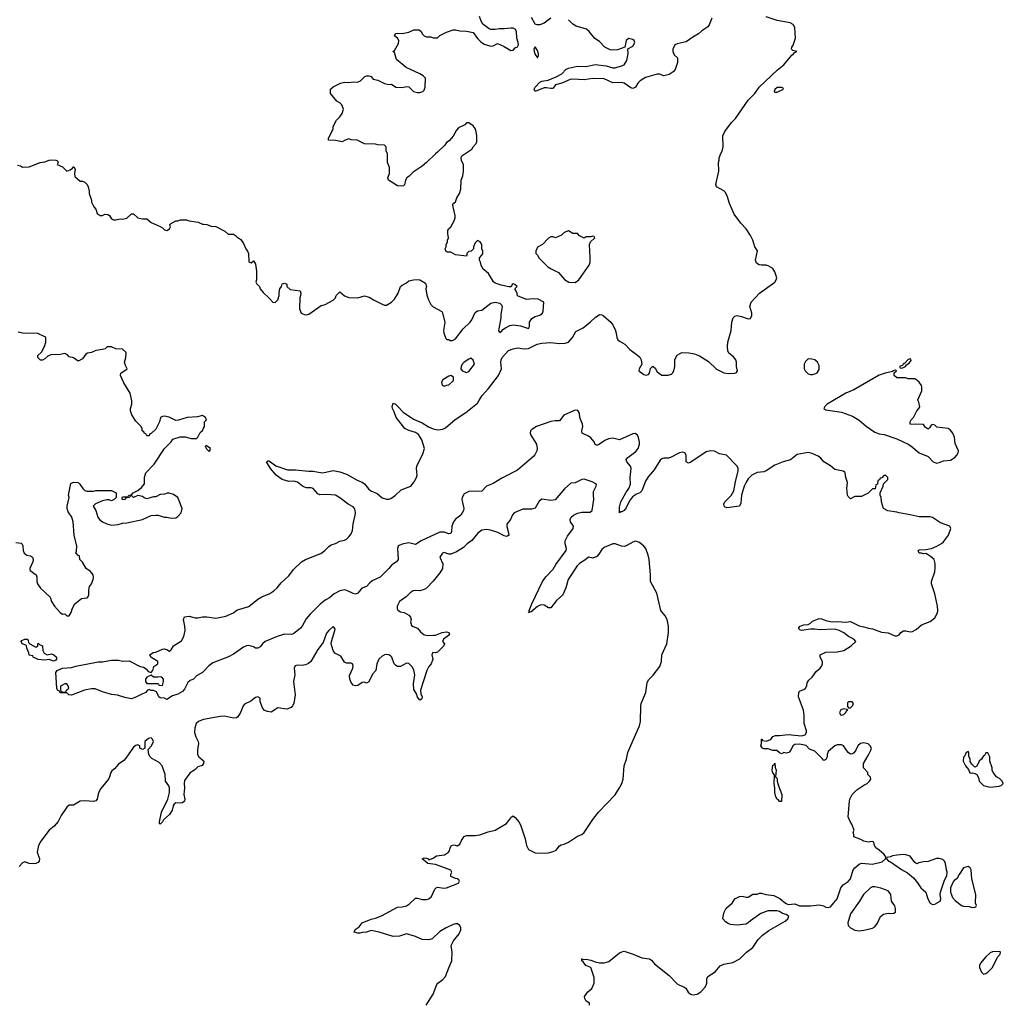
# Model space of a CAD drawing. Header units: inches. Extents: x 2528705 to 2676837, y 911742 to 1023252.
# Tile 43 of 143: x 2608344 to 2617208, y 924559 to 933437. Entities that reach past the tile are written whole.
import ezdxf

# ---------------------------------------------------------------- set-up
doc = ezdxf.new("R2010")
doc.units = ezdxf.units.IN
doc.header["$MEASUREMENT"] = 0
for name, color, linetype in [('C6902', 7, 'Continuous'), ('C6903', 7, 'Continuous'), ('C6912', 7, 'Continuous'), ('C6913', 7, 'Continuous')]:
    doc.layers.add(name, color=color, linetype=linetype)

msp = doc.modelspace()

# ---------------------------------------------------------------- linework, layer by layer
at = {"layer": 'C6902', "color": 5}
for points, elevation in [([(2610000, 929861.6), (2609990, 929868), (2609945.4, 929854.6), (2609854, 929850), (2609775.3, 929824.7), (2609750, 929824), (2609690, 929854), (2609650, 929862), (2609630, 929858), (2609614, 929850), (2609604.7, 929810), (2609570, 929746), (2609530, 929706), (2609518, 929702), (2609510, 929686), (2609490, 929686), (2609482, 929702), (2609470, 929706), (2609462, 929722), (2609448.4, 929728.4), (2609447.3, 929747.3), (2609438, 929770), (2609390, 929818), (2609354.6, 929874.6), (2609342, 929910), (2609342, 929930), (2609355.3, 929970), (2609355.3, 929990), (2609353.3, 930000)], 40), ([(2608310, 928724), (2608356.3, 928716.3), (2608367.3, 928707.3), (2608373.4, 928693.4), (2608374.8, 928650), (2608385.5, 928625.5), (2608408.1, 928608.1), (2608442, 928602), (2608458, 928590), (2608466, 928570), (2608462.8, 928550), (2608434.8, 928490), (2608436, 928476), (2608438, 928470), (2608492, 928430), (2608498, 928410), (2608498, 928370), (2608504.7, 928350), (2608531.3, 928310), (2608618, 928230), (2608631.3, 928190), (2608658.8, 928150), (2608710, 928091.3), (2608730, 928078), (2608750, 928081), (2608770, 928062), (2608790, 928062), (2608809, 928091), (2608819, 928130), (2608842, 928170), (2608902, 928218), (2608950, 928224), (2608957.2, 928230), (2608966.6, 928250), (2608966.8, 928293.2), (2608972.9, 928327.1), (2608990, 928351.3), (2609006.6, 928390), (2609009.3, 928410), (2609005.2, 928430), (2608980.7, 928460.7), (2608944, 928490), (2608910, 928546), (2608886, 928570), (2608882, 928602), (2608870, 928606), (2608848.7, 928630), (2608855.3, 928644.7), (2608859, 928690), (2608834, 928790), (2608827, 928910), (2608815.1, 928950), (2608779.3, 928999.3), (2608773.2, 929030), (2608773.2, 929050), (2608789, 929130), (2608785.2, 929150), (2608806, 929254), (2608830, 929266.8), (2608870, 929262.8), (2608886, 929250), (2608912, 929210), (2608930, 929192), (2608950, 929184.7), (2609010, 929186), (2609031.1, 929191.1), (2609170, 929191.3), (2609212, 929170), (2609214, 929130), (2609194, 929110), (2609170, 929098), (2609150, 929108), (2609130, 929108), (2609090, 929098), (2609027.1, 929072.9), (2609006, 929050), (2609031, 929011), (2609047.7, 928950), (2609062, 928930), (2609090, 928908.2), (2609130, 928890.6), (2609170, 928879.1), (2609230, 928884.9), (2609270, 928898), (2609310, 928901), (2609450, 928931), (2609530, 928966), (2609570, 928970.8), (2609590, 928970.7), (2609650, 928951), (2609670.7, 928950.7), (2609710, 928941), (2609750, 928944.7), (2609770, 928958), (2609799, 928990), (2609809, 929030), (2609768.9, 929128.9), (2609730, 929155.3), (2609690, 929168), (2609672.7, 929167.3), (2609650, 929158), (2609610, 929155.3), (2609570, 929135.3), (2609550, 929135.3), (2609490, 929118), (2609464.7, 929124.7), (2609450, 929138), (2609410, 929148), (2609370, 929128.7), (2609350, 929146), (2609338, 929142), (2609334, 929130), (2609298, 929122), (2609290, 929108), (2609266, 929110), (2609266, 929130), (2609270, 929134), (2609310, 929134), (2609322, 929138), (2609326, 929150), (2609350, 929154), (2609366, 929170), (2609408.4, 929191.6), (2609440.4, 929219.6), (2609467.3, 929252.7), (2609468.4, 929308.4), (2609482, 929350), (2609555.3, 929430), (2609648, 929570), (2609708, 929630), (2609724.7, 929655.3), (2609790, 929676), (2609835.3, 929675.3), (2609890, 929661), (2609938, 929662), (2609948.4, 929671.6), (2609970, 929714), (2609990, 929734), (2610000, 929754)], 40), ([(2610000, 927560.2), (2609990.6, 927550), (2609938.3, 927521.7), (2609910, 927489.6), (2609880.5, 927479.5), (2609859.8, 927460.2), (2609830, 927399.3), (2609810, 927378), (2609770, 927356), (2609719.8, 927340.2), (2609670, 927308.7), (2609650, 927318), (2609610, 927322), (2609598, 927330), (2609575.3, 927375.3), (2609550, 927388.7), (2609528.9, 927388.9), (2609510, 927398), (2609491.6, 927388.4), (2609482, 927370), (2609450, 927359.3), (2609396, 927330), (2609350, 927312.3), (2609290, 927324.2), (2609225.4, 927345.4), (2609170, 927352), (2609090, 927376.2), (2609023.8, 927403.8), (2608990, 927404.7), (2608927.7, 927392.3), (2608810, 927347), (2608788, 927350), (2608770, 927368), (2608710, 927366), (2608702, 927382), (2608686, 927390), (2608678, 927410), (2608669.2, 927550), (2608682, 927570), (2608729.5, 927590.5), (2608810, 927596.3), (2608850, 927607.7), (2609050, 927645.5), (2609090, 927645.5), (2609170, 927661.6), (2609230, 927662), (2609273.7, 927653.7), (2609330, 927656), (2609430, 927606), (2609459.6, 927599.6), (2609484.7, 927584.7), (2609500.7, 927560.7), (2609530, 927551.3), (2609544, 927570), (2609554, 927606), (2609588, 927630), (2609588, 927650), (2609526, 927690), (2609518, 927710), (2609548, 927730), (2609570, 927734), (2609630, 927760.7), (2609650, 927762.8), (2609674.8, 927754.8), (2609690, 927742), (2609698, 927742), (2609710, 927754), (2609729, 927790), (2609802.9, 927837.1), (2609823.9, 927876.1), (2609834.5, 927930), (2609832.7, 927970), (2609819, 928030), (2609830, 928051.3), (2609870, 928059.1), (2609924.7, 928044.7), (2609950, 928043.1), (2609990, 928051.3), (2610000, 928051.6)], 20), ([(2610000, 927126.4), (2609990, 927124.5), (2609956, 927110), (2609934, 927090), (2609923.1, 927050), (2609920.3, 927010), (2609930, 926971.3), (2609950.8, 926930), (2609956, 926910), (2609945.1, 926854.9), (2609945.2, 926810), (2609957.4, 926790), (2609997.5, 926757.5), (2610000, 926753.6)], 40), ([(2610000, 926728.8), (2609988.2, 926711.8), (2609950, 926698.9), (2609925, 926675), (2609876.5, 926643.5), (2609830, 926577), (2609825.6, 926550), (2609829.2, 926510), (2609822, 926450), (2609832.2, 926410), (2609827.7, 926390), (2609810, 926374.5), (2609790, 926371.6), (2609750, 926375.1), (2609735.1, 926364.9), (2609726.3, 926350), (2609716.9, 926310), (2609695.3, 926270), (2609638.9, 926221.1), (2609630, 926203.7), (2609610, 926182.7), (2609603.7, 926190), (2609603.9, 926203.9), (2609622, 926290), (2609679.7, 926410), (2609693.1, 926470), (2609695.1, 926510), (2609688.2, 926528.2), (2609658.7, 926570), (2609655.6, 926630), (2609626.6, 926710), (2609600.1, 926740.1), (2609534.7, 926774.7), (2609519.3, 926790), (2609509, 926810), (2609503.1, 926856.9), (2609532.7, 926890), (2609549, 926930), (2609542, 926950), (2609530, 926962), (2609503.5, 926956.5), (2609472, 926930), (2609471.6, 926868.4), (2609450, 926858), (2609428, 926870), (2609426, 926890), (2609410, 926898), (2609390, 926894), (2609370, 926879), (2609301.4, 926778.6), (2609282, 926758), (2609235.3, 926724.7), (2609198, 926682), (2609175.3, 926664.7), (2609164.7, 926650), (2609154, 926610), (2609142.8, 926590), (2609073.7, 926506.3), (2609055.2, 926464.8), (2609042, 926410), (2609030, 926393.2), (2609010, 926387), (2608930, 926394.5), (2608890, 926389.2), (2608830, 926355.3), (2608790, 926355.3), (2608770, 926338), (2608717.5, 926262.5), (2608690, 926208), (2608654.4, 926165.6), (2608610, 926128.7), (2608534.8, 926030), (2608514.8, 925990), (2608502.8, 925930), (2608522, 925870), (2608520.7, 925850), (2608510, 925837.2), (2608490, 925827.6), (2608464.4, 925824.4), (2608429.6, 925829.6), (2608390, 925844), (2608370, 925834), (2608338.8, 925801.2)], 40)]:
    msp.add_lwpolyline(points, dxfattribs=dict(at, elevation=elevation))
at = {"layer": 'C6902', "color": 5, "elevation": 20}
for points in [[(2608483.6, 927783.6), (2608496.4, 927783.6), (2608506, 927790), (2608506, 927810), (2608510, 927814), (2608522, 927802), (2608550, 927791.3), (2608551.3, 927750), (2608565.4, 927725.4), (2608590, 927711.3), (2608630, 927718), (2608652, 927710), (2608676, 927690), (2608674.8, 927670), (2608670, 927662), (2608650, 927654), (2608610, 927668.7), (2608570, 927661.2), (2608510, 927669.2), (2608466, 927690), (2608462, 927702), (2608430, 927708), (2608427.3, 927727.3), (2608408, 927770), (2608406, 927790), (2608398, 927798), (2608366, 927810), (2608358, 927830), (2608362, 927838), (2608389.1, 927850.9), (2608411.1, 927851.1), (2608419.6, 927839.6), (2608422, 927822), (2608434, 927810)], [(2609530, 927526), (2609490, 927508.7), (2609478.8, 927490), (2609478.8, 927470), (2609490, 927451.3), (2609587.3, 927452.7), (2609594, 927450), (2609598, 927438), (2609630, 927434), (2609639, 927470), (2609639, 927490), (2609626, 927510), (2609610, 927513.2), (2609590, 927508), (2609550, 927508)], [(2608750, 927448.7), (2608712.7, 927427.3), (2608712.7, 927392.7), (2608718, 927378), (2608750, 927374), (2608762, 927378), (2608766, 927390), (2608788, 927410), (2608782, 927430), (2608770, 927448)]]:
    msp.add_lwpolyline(points, close=True, dxfattribs=at)
at = {"layer": 'C6903', "color": 5, "elevation": 40}
for points in [[(2608324.7, 932124.7), (2608350, 932118.8), (2608370, 932107.3), (2608430, 932111), (2608529.5, 932150.5), (2608570, 932154.8), (2608610, 932170.8), (2608630, 932174), (2608670.9, 932170.9), (2608683.6, 932163.6), (2608692, 932150), (2608682, 932130), (2608730.9, 932110.9), (2608770, 932072), (2608798, 932082), (2608821.2, 932098.8), (2608829, 932110), (2608832, 932110), (2608844.7, 932090), (2608838, 932050), (2608842, 932022), (2608890, 931982), (2608910, 931982), (2608930, 931972), (2608951.3, 931950), (2608961, 931930), (2608970.7, 931890.7), (2608971, 931870), (2608991.3, 931808.7), (2608991.3, 931791.3), (2609012, 931750), (2609031.3, 931730), (2609042, 931690), (2609070, 931671.3), (2609090, 931672), (2609110, 931682), (2609139.6, 931679.6), (2609154, 931670), (2609170, 931642), (2609190, 931632), (2609210, 931632), (2609250, 931642), (2609270, 931638), (2609310, 931646.8), (2609350, 931686), (2609370, 931686), (2609410, 931651.3), (2609450, 931642), (2609490, 931642), (2609530, 931606.8), (2609611.3, 931571.3), (2609630, 931561), (2609650, 931540.7), (2609670, 931534.8), (2609695.3, 931550), (2609702, 931570), (2609698, 931590), (2609703.1, 931596.9), (2609750, 931622), (2609770, 931622), (2609792.7, 931632.7), (2609847.3, 931632.7), (2609870, 931622), (2609951.6, 931611.6), (2609992.7, 931592.7), (2610000, 931592.5)], [(2609353.3, 930000), (2609339, 930070), (2609281.5, 930161.5), (2609253.2, 930230), (2609255.3, 930250), (2609312.3, 930290), (2609297.5, 930317.5), (2609288.7, 930350), (2609301.2, 930390), (2609302, 930430), (2609299, 930439), (2609270, 930466), (2609210, 930468.7), (2609170, 930488), (2609132.7, 930487.3), (2609114, 930470), (2609090, 930462), (2609030, 930455.3), (2608990, 930435.3), (2608954, 930430), (2608939.6, 930420.4), (2608910, 930378), (2608870, 930358), (2608828.9, 930388.9), (2608790, 930398), (2608774.6, 930414.6), (2608750, 930428), (2608710, 930418), (2608625.4, 930414.6), (2608596.9, 930403.1), (2608570, 930378), (2608550, 930368), (2608530, 930368), (2608506, 930390), (2608506, 930410), (2608540.4, 930439.6), (2608568.7, 930490), (2608578, 930530), (2608578, 930570), (2608570, 930578), (2608508.4, 930608.4), (2608370, 930609), (2608330, 930619)]]:
    msp.add_lwpolyline(points, dxfattribs=at)
at = {"layer": 'C6912', "color": 5}
for points, elevation in [([(2610000, 928051.6), (2610030, 928052.4), (2610110, 928040.3), (2610202.2, 928057.8), (2610270, 928087.7), (2610291.8, 928108.2), (2610305.4, 928114.6), (2610410, 928146.4), (2610490, 928210.8), (2610527.2, 928232.8), (2610598.2, 928261.8), (2610634.1, 928285.9), (2610664.5, 928315.5), (2610699.5, 928360.5), (2610770, 928421.3), (2610810, 928479.3), (2610883.7, 928550), (2610919.3, 928570), (2611056.9, 928623.1), (2611093.3, 928650), (2611130, 928688.2), (2611150, 928702.4), (2611190, 928713.4), (2611230, 928734.4), (2611270, 928743.8), (2611290, 928753), (2611310, 928772.7), (2611330, 928800.5), (2611343.1, 928830), (2611349.8, 928890), (2611367.3, 928970), (2611369.8, 928990), (2611365.4, 929025.4), (2611350, 929045.4), (2611303.6, 929070), (2611230, 929126.3), (2611190, 929149.7), (2611110, 929157.2), (2611050, 929153), (2611030, 929160.7), (2610990, 929209.7), (2610970, 929216.9), (2610930, 929217.2), (2610910, 929222.8), (2610894, 929230), (2610847.8, 929267.8), (2610815.9, 929275.9), (2610770, 929272.8), (2610709.6, 929290), (2610656.2, 929330), (2610604, 929390), (2610569.2, 929450), (2610582, 929458), (2610590, 929458.8), (2610604.7, 929450), (2610653.4, 929413.4), (2610758, 929378), (2610830, 929378.3), (2610946.5, 929366.5), (2610990, 929366.9), (2611070, 929352.3), (2611103.9, 929356.1), (2611167.8, 929372.2), (2611230, 929360.3), (2611290, 929338), (2611390, 929281.6), (2611430, 929268), (2611450, 929250.5), (2611486, 929206), (2611509.2, 929189.2), (2611565.5, 929165.5), (2611610, 929125.7), (2611650, 929113.4), (2611670, 929113.7), (2611690, 929120.3), (2611731.8, 929150), (2611781.2, 929198.8), (2611868, 929230), (2611899, 929270), (2611921.2, 929310), (2611925.2, 929330), (2611919.3, 929390), (2611922, 929410), (2611977.4, 929522.6), (2611990.8, 929570), (2611968.2, 929650), (2611937.4, 929697.4), (2611910, 929716.2), (2611850, 929731.8), (2611814.7, 929750), (2611737.4, 929850), (2611720.1, 929900.1), (2611702.7, 929930), (2611701.2, 929950), (2611710, 929978), (2611730, 929971), (2611750, 929953.4), (2611798.6, 929898.6), (2611894.2, 929834.2), (2611970, 929801.6), (2612027.3, 929767.3), (2612070, 929748.3), (2612110, 929738), (2612156.1, 929743.9), (2612181.8, 929758.2), (2612268.3, 929831.7), (2612365.4, 929894.6), (2612470, 929979.5), (2612482.6, 930000)], 20), ([(2615670.8, 930000), (2615620.7, 929970), (2615600.7, 929950), (2615591.3, 929930), (2615610, 929918.8), (2615750, 929898.8), (2615850, 929861), (2615910, 929826), (2615973.2, 929773.2), (2616050, 929718.8), (2616090, 929704), (2616135.9, 929695.9), (2616250, 929656.3), (2616350.5, 929610.5), (2616375.2, 929595.2), (2616450, 929531), (2616530, 929498.8), (2616574.8, 929450), (2616610, 929438.4), (2616630, 929443), (2616670, 929460.7), (2616733.4, 929466.6), (2616770, 929490.7), (2616789.3, 929510), (2616802, 929530), (2616805.1, 929550), (2616775.1, 929615.1), (2616767.3, 929672.7), (2616754.7, 929710), (2616730, 929738.4), (2616710, 929749.5), (2616610, 929764), (2616590, 929782), (2616570, 929786), (2616558, 929782), (2616543.6, 929756.4), (2616530, 929746), (2616503.1, 929763.1), (2616490, 929786), (2616368, 929790), (2616368, 929810), (2616378, 929830), (2616398, 929850), (2616428, 929910), (2616448, 929930), (2616454.6, 929945.4), (2616447.3, 929987.3), (2616442.1, 930000)], 20), ([(2613408.9, 924968.9), (2613423.6, 924963.6), (2613450, 924964.9), (2613490, 924958.4), (2613530, 924942), (2613570, 924934), (2613610, 924932.2), (2613653.7, 924946.3), (2613750, 925022), (2613770, 925033.1), (2613790, 925036.9), (2613872.1, 925012.1), (2613950, 924978.6), (2614021, 924970), (2614038.2, 924958.2), (2614063.9, 924923.9), (2614198.2, 924818.2), (2614270, 924743.1), (2614290, 924730.4), (2614330, 924717.1), (2614345.8, 924705.8), (2614369.1, 924669.1), (2614390, 924650.4), (2614410, 924643.6), (2614450, 924650.3), (2614482, 924670), (2614519.7, 924710), (2614531.4, 924731.4), (2614535.8, 924750), (2614535.6, 924790), (2614544.5, 924810), (2614610, 924852), (2614655.2, 924904.8), (2614690, 924921.8), (2614770, 924936.2), (2614835.1, 924970), (2614892.3, 925027.7), (2614949.7, 925070), (2614998, 925142), (2615038.3, 925181.7), (2615094.9, 925225.1), (2615241.2, 925310), (2615265.2, 925330), (2615274, 925350), (2615250, 925369), (2615218.4, 925378.4), (2615190, 925397), (2615170, 925400.9), (2615090, 925400.7), (2615070, 925397), (2615022.8, 925377.2), (2614928.5, 925311.5), (2614910, 925293.2), (2614890, 925282.7), (2614810, 925272.3), (2614750, 925279.3), (2614727.2, 925287.2), (2614703.3, 925303.3), (2614682, 925330), (2614684, 925350), (2614692.7, 925390), (2614710, 925426), (2614765.2, 925470), (2614790, 925510.7), (2614830.6, 925530.6), (2614853.4, 925533.4), (2614890, 925524.9), (2614910, 925525.5), (2614950, 925550.8), (2614988.7, 925551.3), (2615010, 925562), (2615030, 925561), (2615068, 925548), (2615138.7, 925538.7), (2615192.7, 925512.7), (2615244, 925470), (2615270, 925459.5), (2615330, 925463.7), (2615370, 925447), (2615390, 925445.7), (2615470, 925446.7), (2615550, 925456.4), (2615588.2, 925448.2), (2615610, 925436), (2615630, 925431), (2615650, 925438), (2615711.2, 925508.8), (2615742.9, 925610), (2615764.7, 925635.3), (2615810, 925664.9), (2615829.6, 925690), (2615855.1, 925770), (2615870, 925790.7), (2615910, 925822.8), (2615930, 925830.8), (2616030, 925824), (2616116.4, 925843.6), (2616146, 925870), (2616148, 925890), (2616135.3, 925910), (2616090, 925949), (2616058, 925970), (2616048, 925990), (2616042, 926022), (2616026, 926026), (2615990, 926021.2), (2615950, 926029), (2615925.2, 926045.2), (2615862, 926070), (2615862, 926090), (2615855.3, 926110), (2615864, 926130), (2615843.2, 926183.2), (2615826.8, 926206.8), (2615809.3, 926250), (2615821.2, 926390), (2615825.2, 926410), (2615845.2, 926450), (2615887.2, 926492.8), (2615950, 926534.8), (2615982, 926550), (2616002, 926570), (2616014, 926590), (2616010, 926606), (2615988, 926630), (2615986, 926650), (2615948, 926690), (2615948, 926730), (2615990, 926802), (2616014, 926850), (2616019, 926870), (2616008.7, 926890), (2615990, 926908.7), (2615950, 926916), (2615922, 926910), (2615898, 926890), (2615875.3, 926844.7), (2615856.9, 926823.1), (2615850, 926818), (2615830, 926815.3), (2615808.9, 926828.9), (2615769.3, 926889.3), (2615750, 926897.2), (2615710, 926899.3), (2615691.3, 926890), (2615630, 926838), (2615621, 926810), (2615621, 926790), (2615610, 926766), (2615590, 926758), (2615576.5, 926776.5), (2615510, 926842), (2615460.2, 926860.2), (2615430, 926892.7), (2615370, 926905.2), (2615330, 926901.2), (2615311.3, 926890), (2615294, 926850), (2615274, 926830), (2615250, 926822), (2615230, 926828), (2615210, 926818), (2615190, 926826), (2615167.3, 926847.3), (2615131.3, 926848.7), (2615090, 926862.7), (2615050, 926864), (2615038, 926870), (2615022, 926890), (2615028.7, 926910), (2615028, 926950), (2615034, 926950), (2615038, 926938), (2615070, 926932), (2615113.6, 926946.4), (2615130, 926974), (2615156.4, 926983.6), (2615190, 926982), (2615269.5, 926990.5), (2615390, 926980.7), (2615422, 926990), (2615435.3, 927010), (2615434, 927026), (2615413.6, 927090), (2615413, 927167), (2615406.3, 927210), (2615363.7, 927330), (2615366.6, 927373.4), (2615376, 927384), (2615410, 927398.8), (2615424, 927410), (2615436, 927430), (2615442, 927458), (2615457, 927483), (2615485.2, 927510), (2615520.8, 927559.2), (2615557.2, 927590), (2615572.7, 927610), (2615579, 927630), (2615579, 927650), (2615558, 927690), (2615558, 927710), (2615610, 927734), (2615710, 927737.3), (2615770, 927748), (2615838, 927790), (2615878, 927830), (2615862, 927850), (2615814.2, 927874.2), (2615770, 927909.4), (2615730, 927929.4), (2615690, 927940.9), (2615550, 927935.1), (2615510, 927941.2), (2615470, 927941.2), (2615390, 927929.2), (2615374.6, 927934.6), (2615365.2, 927945.2), (2615365.6, 927954.4), (2615378, 927970), (2615410, 927980.7), (2615450, 927984.7), (2615470, 927994.8), (2615490, 928014), (2615550, 928036.3), (2615570, 928035.5), (2615616.7, 928016.7), (2615667.9, 928007.9), (2615709.6, 928010.4), (2615790, 928003.8), (2615830, 928010.6), (2615910, 927970.5), (2615950, 927963.8), (2615992, 927950), (2616030, 927945.5), (2616110, 927913.4), (2616170, 927907.3), (2616230, 927880.7), (2616250, 927882), (2616269.6, 927890.4), (2616286, 927910), (2616310, 927925.5), (2616330, 927926.4), (2616370, 927917), (2616390, 927920.3), (2616421.6, 927938.4), (2616470, 927980.5), (2616550, 928010.7), (2616590, 928042.8), (2616614.7, 928090), (2616618.3, 928110), (2616616.5, 928150), (2616590, 928259), (2616560.4, 928350), (2616562.2, 928370), (2616590, 928458), (2616595.3, 928495.3), (2616593.7, 928533.7), (2616583.6, 928570), (2616550, 928600.5), (2616510, 928623.7), (2616490, 928619.5), (2616470, 928627), (2616450, 928627.3), (2616440.9, 928650), (2616450, 928655.8), (2616510, 928658.7), (2616562, 928670), (2616608.7, 928690), (2616650, 928714.8), (2616669, 928730), (2616714, 928790), (2616735.3, 928850), (2616726, 928870), (2616641.5, 928901.5), (2616570, 928949.2), (2616550, 928953.2), (2616450, 928953.2), (2616370, 928973.2), (2616270, 928989.2), (2616250, 928997.2), (2616168.9, 929008.9), (2616128.9, 929028.9), (2616108.9, 929088.9), (2616108.4, 929128.4), (2616098, 929150), (2616098, 929170), (2616126, 929230), (2616127.3, 929252.7), (2616166, 929290), (2616166, 929310), (2616150, 929326), (2616130, 929326), (2616112.7, 929307.3), (2616098, 929302), (2616092.7, 929287.3), (2616078, 929282), (2616074, 929250), (2616058, 929242), (2616052.7, 929207.3), (2616030, 929206), (2615990, 929168), (2615930, 929138), (2615870, 929138), (2615830, 929118), (2615810, 929138), (2615805.2, 929150), (2615799.3, 929210), (2615803.1, 929263.1), (2615789.1, 929309.1), (2615784, 929350), (2615778.6, 929358.6), (2615765.6, 929365.6), (2615690, 929382), (2615650, 929415.3), (2615590, 929449), (2615563.7, 929483.7), (2615540.9, 929500.9), (2615485.4, 929525.4), (2615450, 929534), (2615350, 929515), (2615290.9, 929469.1), (2615225.5, 929450), (2615150, 929420.7), (2615070, 929367.8), (2615050, 929361.6), (2614990, 929355.3), (2614942.4, 929330), (2614910, 929296.9), (2614890, 929268.2), (2614872.6, 929230), (2614850.2, 929150), (2614843.2, 929076.8), (2614830, 929052), (2614717, 929037), (2614701.3, 929041.3), (2614692.7, 929050), (2614689.7, 929070), (2614697.6, 929090), (2614754.2, 929145.8), (2614781, 929190), (2614794.4, 929270), (2614818.3, 929370), (2614818.1, 929390), (2614809.8, 929410), (2614713.6, 929510), (2614650, 929523.2), (2614606.5, 929546.5), (2614570, 929548.4), (2614530, 929539.5), (2614391.6, 929448.4), (2614370, 929439.5), (2614350, 929449), (2614348.7, 929510), (2614337.7, 929530), (2614316.2, 929536.2), (2614290, 929531), (2614210, 929489), (2614190, 929483.9), (2614150, 929482.9), (2614130, 929476.8), (2614115, 929465), (2614061.1, 929378.9), (2614006.3, 929313.7), (2613983.4, 929276.6), (2613950, 929189.7), (2613931.7, 929170), (2613902.1, 929157.9), (2613865.9, 929134.1), (2613840.8, 929099.2), (2613810, 929034.3), (2613790, 929012.6), (2613770, 928999.6), (2613760.9, 928999.1), (2613750, 928989.3), (2613750, 929042), (2613761.8, 929090), (2613805.7, 929170), (2613834.2, 929210), (2613849, 929250), (2613845.3, 929310), (2613854.2, 929390), (2613848.3, 929410), (2613816.3, 929450), (2613809.7, 929470), (2613823, 929490), (2613896, 929544), (2613918, 929570), (2613929.8, 929610.2), (2613929.8, 929630), (2613919.8, 929670), (2613910, 929689.6), (2613890, 929704.4), (2613870, 929702.2), (2613750, 929648.7), (2613690, 929664.1), (2613650, 929657), (2613617.8, 929642.2), (2613570, 929609.8), (2613550, 929600.4), (2613541.5, 929601.5), (2613530, 929606.6), (2613521.6, 929630), (2613490, 929667.2), (2613470, 929682), (2613411.8, 929710), (2613408.4, 929730), (2613418.3, 929770), (2613415, 929790), (2613390.9, 929850), (2613388.1, 929890), (2613373.6, 929913.6), (2613350, 929917.4), (2613247.9, 929872.1), (2613210, 929820.9), (2613170, 929821), (2613130, 929814.3), (2613001.3, 929770), (2612958.3, 929741.7), (2612948.2, 929730), (2612945, 929710), (2612949.1, 929690), (2613000.3, 929610), (2613008.5, 929570), (2613004.4, 929550), (2612987.5, 929512.5), (2612978.2, 929501.8), (2612830, 929375.6), (2612690, 929304.5), (2612610, 929256.2), (2612549.3, 929230.7), (2612510, 929186.6), (2612390, 929182.8), (2612350, 929161), (2612331, 929130), (2612328.7, 929110), (2612346, 929030), (2612343.8, 929010), (2612318.6, 928970), (2612270, 928934.4), (2612253.2, 928910), (2612238.9, 928870), (2612236.7, 928823.3), (2612230, 928804.2), (2612210, 928802), (2612170, 928817.5), (2612130, 928815.2), (2611960.9, 928739.1), (2611910, 928705.1), (2611850, 928719.1), (2611790.8, 928709.2), (2611763, 928697), (2611754.6, 928690), (2611747.2, 928670), (2611754, 928570), (2611750, 928560.9), (2611740.5, 928550), (2611697.8, 928522.2), (2611670, 928487.7), (2611593.4, 928410), (2611521.7, 928378.3), (2611499.5, 928360.5), (2611470, 928326.6), (2611428.2, 928310), (2611390, 928264.7), (2611370, 928258.5), (2611350, 928262.2), (2611290.7, 928290.7), (2611270, 928294.8), (2611230, 928287.2), (2611179.1, 928260.9), (2611137.1, 928222.9), (2611097.2, 928202.8), (2611053, 928167), (2610962.8, 928077.2), (2610926.2, 928033.8), (2610890.3, 927970), (2610873.4, 927950), (2610810, 927899.7), (2610790, 927894.3), (2610730, 927896.8), (2610664.3, 927875.7), (2610556.3, 927830), (2610531.5, 927808.5), (2610510, 927781.2), (2610490, 927769.3), (2610470, 927769.3), (2610450, 927782.9), (2610429.7, 927789.7), (2610410, 927793.6), (2610388.7, 927791.3), (2610361.1, 927778.9), (2610270, 927716.2), (2610227.1, 927692.9), (2610083.4, 927636.6), (2610047.9, 927612.1), (2610000, 927560.2)], 20), ([(2610000, 929754), (2610008, 929770), (2610008.4, 929811.6), (2610026, 929830), (2610018, 929850), (2610000, 929861.6)], 40), ([(2612006.9, 924550), (2612069.5, 924650.5), (2612102.2, 924737.8), (2612112, 924750), (2612158.2, 924781.8), (2612182.6, 924810), (2612210, 924886.8), (2612239.1, 924950), (2612241.3, 925030), (2612232.7, 925090), (2612252.7, 925130), (2612304.8, 925195.2), (2612318.4, 925230), (2612318.4, 925250), (2612311.8, 925270), (2612290, 925283.7), (2612270, 925284.5), (2612250, 925278.4), (2612186.8, 925250), (2612130, 925216), (2612061, 925150), (2612030, 925139.5), (2611970, 925143.7), (2611910, 925169.2), (2611830, 925193.2), (2611767.3, 925172.7), (2611710.7, 925169.3), (2611582, 925210), (2611510, 925224.5), (2611470.3, 925209.7), (2611430, 925207.8), (2611410, 925201.6), (2611390, 925200.7), (2611359, 925210), (2611367.7, 925232.3), (2611403.2, 925256.8), (2611430, 925294), (2611510, 925328), (2611550, 925335.5), (2611604.1, 925355.9), (2611750, 925436.3), (2611790, 925437.3), (2611830, 925447.3), (2611855.6, 925464.4), (2611910, 925514.8), (2611930, 925514.8), (2611970, 925502.8), (2612010, 925502.8), (2612030, 925511), (2612054, 925530), (2612083.7, 925596.3), (2612098, 925610), (2612110, 925614.8), (2612165.8, 925605.8), (2612190, 925608), (2612297.2, 925650), (2612308.7, 925670), (2612300.2, 925680.2), (2612289.2, 925689.2), (2612270, 925692.3), (2612228.7, 925710), (2612228.9, 925731.1), (2612238, 925750), (2612228.4, 925768.4), (2612090, 925819.3), (2612022, 925830), (2611970, 925870.7), (2611990, 925879.3), (2612010, 925877.6), (2612026.8, 925870), (2612030, 925862), (2612070, 925878), (2612101.5, 925898.5), (2612173.5, 925906.5), (2612208.7, 925930), (2612218, 925942), (2612224, 925970), (2612234, 925990), (2612256.1, 925996.1), (2612290, 925986.8), (2612310, 926003), (2612324.5, 926035.5), (2612350, 926073.4), (2612370, 926080.5), (2612450, 926080.7), (2612490, 926086.8), (2612565.6, 926114.4), (2612630, 926130.4), (2612730, 926188), (2612763.7, 926230), (2612770, 926244.7), (2612790, 926258), (2612810, 926244.7), (2612843.5, 926203.5), (2612857.5, 926177.5), (2612900.5, 926050), (2612910.6, 925990), (2612930, 925954.8), (2612990, 925924.9), (2613021.1, 925921.1), (2613105.8, 925925.8), (2613150, 925936.2), (2613178.9, 925950), (2613210, 925988.4), (2613222.5, 925997.5), (2613250, 926003.2), (2613290, 926021.8), (2613370, 926073.6), (2613410, 926091.4), (2613430, 926107.4), (2613510, 926226), (2613560.5, 926290), (2613711.7, 926448.3), (2613750.5, 926509.5), (2613769.8, 926550), (2613781.6, 926590), (2613791.3, 926710), (2613812, 926768), (2613825.8, 926830), (2613850, 926893.4), (2613929.9, 927070.1), (2613938.2, 927110), (2613941.5, 927250), (2613945.8, 927270), (2613987.3, 927370), (2613998.5, 927461.5), (2614012.2, 927487.8), (2614053.2, 927526.8), (2614114.1, 927605.9), (2614127, 927650), (2614130.8, 927710), (2614174.8, 927810), (2614192, 927910), (2614191.6, 927970), (2614178.4, 928030), (2614161.9, 928061.9), (2614123, 928110), (2614085.8, 928265.8), (2614029.7, 928370), (2614029.8, 928430.2), (2614017.8, 928570), (2614008.8, 928610), (2613987.8, 928667.8), (2613970, 928689.6), (2613930, 928723.7), (2613894.2, 928734.2), (2613870, 928726), (2613810, 928693), (2613790, 928688), (2613768.4, 928688.4), (2613710, 928709.6), (2613690, 928709.6), (2613610, 928676.4), (2613590, 928659.7), (2613562.8, 928617.2), (2613543.6, 928596.4), (2613510, 928582.8), (2613470, 928589.6), (2613437.6, 928562.4), (2613390, 928535), (2613368.3, 928511.7), (2613286.2, 928390), (2613266.1, 928313.9), (2613238.7, 928250), (2613181.5, 928198.5), (2613130, 928133.6), (2613110, 928132.8), (2613070, 928158.2), (2613040.2, 928159.8), (2613010, 928144.7), (2612950, 928096), (2612941, 928099), (2612929, 928089), (2612939, 928101), (2612936, 928110), (2612959.8, 928170), (2613054, 928370), (2613085.4, 928414.6), (2613150, 928482), (2613175.8, 928524.2), (2613269.7, 928650), (2613271.2, 928670), (2613259.7, 928710), (2613260.7, 928739.3), (2613280.6, 928779.4), (2613331, 928849), (2613336, 928870), (2613307.3, 928910), (2613305.6, 928930), (2613313.6, 928950), (2613335.1, 928970), (2613371.9, 928988.1), (2613410, 928995.6), (2613484.4, 928995.6), (2613501.6, 929010), (2613518.9, 929110), (2613514.3, 929150), (2613516.3, 929183.7), (2613539.3, 929230), (2613541.2, 929250), (2613504, 929270), (2613430, 929293.3), (2613408.9, 929291.1), (2613350, 929260.9), (2613310, 929257.2), (2613254.2, 929205.8), (2613170, 929109), (2613130, 929101.2), (2613050, 929113.2), (2613024.7, 929095.3), (2612988.5, 929031.5), (2612955.6, 929024.4), (2612876.7, 929023.3), (2612798.8, 928990), (2612786.4, 928973.6), (2612768, 928930), (2612733, 928887), (2612732.8, 928867.2), (2612750.2, 928810), (2612751.7, 928790), (2612740.4, 928779.6), (2612730, 928776.9), (2612710, 928783.1), (2612654.3, 928814.3), (2612586.8, 928833.2), (2612550, 928839.1), (2612510, 928835.1), (2612474.1, 928805.9), (2612418.5, 928741.5), (2612375.3, 928710), (2612342.3, 928677.7), (2612280.2, 928639.8), (2612230, 928618.8), (2612210, 928618.3), (2612170, 928632.7), (2612153.7, 928626.3), (2612130.7, 928590), (2612158.4, 928530), (2612153.7, 928490), (2612130.2, 928449.8), (2612070, 928375.1), (2612010, 928312), (2611990, 928298), (2611950, 928286.6), (2611910, 928291.6), (2611890, 928286), (2611864, 928270), (2611827.6, 928232.4), (2611767.6, 928192.4), (2611744.6, 928150), (2611746, 928126), (2611752.5, 928112.5), (2611777.1, 928097.1), (2611810, 928090.3), (2611850, 928068.2), (2611866.4, 928050), (2611870.5, 928029.5), (2611866.8, 928006.8), (2611876, 927976), (2611890, 927964.7), (2611930, 927951), (2611956.8, 927916.8), (2611990, 927890.8), (2612024.4, 927884.4), (2612073.9, 927886.1), (2612091.1, 927888.9), (2612150, 927912.4), (2612190, 927918), (2612211, 927910), (2612216, 927890), (2612162.8, 927850), (2612154.8, 927830), (2612172, 927810), (2612166.8, 927790), (2612110, 927733.2), (2612090, 927728.7), (2612066.8, 927730), (2612058.8, 927710), (2612066, 927670), (2612050.8, 927630), (2612030, 927604), (2612012.1, 927567.9), (2611956.4, 927390), (2611959.8, 927359.8), (2611971.7, 927330), (2611967.1, 927312.9), (2611955.9, 927304.1), (2611950, 927301.2), (2611930, 927329), (2611919.1, 927359.1), (2611896.1, 927396.1), (2611893.7, 927450), (2611905.1, 927530), (2611895.5, 927575.5), (2611881.8, 927601.8), (2611850, 927631.6), (2611830, 927635.1), (2611774.7, 927605.3), (2611750, 927603.6), (2611733.7, 927613.7), (2611719.6, 927630), (2611698.4, 927690), (2611690, 927699.5), (2611669.6, 927709.6), (2611650, 927712.8), (2611630, 927709.6), (2611610, 927698.7), (2611581.3, 927670), (2611561.3, 927630), (2611553.4, 927570), (2611524.1, 927535.9), (2611490, 927467.3), (2611470, 927456), (2611450, 927462.7), (2611430, 927459.3), (2611390, 927432.3), (2611370, 927429.5), (2611350, 927436), (2611330, 927462), (2611319.5, 927490), (2611316, 927524), (2611345.2, 927590), (2611349, 927610), (2611342, 927630), (2611330, 927636), (2611290, 927636), (2611270, 927645.2), (2611237, 927697), (2611185.1, 927725.1), (2611169.5, 927749.5), (2611158.9, 927778.9), (2611151.6, 927810), (2611153, 927830), (2611184.5, 927930), (2611185.6, 927945.6), (2611170, 927965.2), (2611130, 927929.2), (2611110, 927904), (2611078.9, 927821.1), (2611030, 927759), (2610967.6, 927650), (2610947.9, 927632.1), (2610920.8, 927619.2), (2610890, 927614.2), (2610850, 927615.8), (2610827.7, 927610), (2610818, 927590), (2610822, 927530), (2610810.5, 927469.5), (2610826.7, 927350), (2610814, 927270), (2610803.8, 927250), (2610790, 927236.2), (2610750, 927221.6), (2610670, 927232.7), (2610610, 927194.5), (2610578, 927198), (2610550, 927209.4), (2610531.9, 927231.9), (2610512.3, 927290), (2610510, 927318), (2610490, 927332.7), (2610470, 927325.2), (2610427.2, 927292.8), (2610370, 927265.2), (2610357.3, 927250), (2610333.4, 927190), (2610310.6, 927150), (2610296.9, 927143.1), (2610270, 927138), (2610190, 927157), (2610150, 927154.5), (2610000, 927126.4)], 40), ([(2610000, 926753.6), (2610002.3, 926750), (2610000.8, 926730), (2610000, 926728.8)], 40), ([(2613406, 924970), (2613408.9, 924968.9)], 20), ([(2613478, 924550), (2613478, 924570), (2613448.7, 924588.7), (2613438, 924610), (2613435.3, 924630), (2613464, 924670), (2613499.5, 924700.5), (2613522, 924750), (2613520.2, 924800.2), (2613489.5, 924889.5), (2613446.6, 924910), (2613422.7, 924942.7), (2613409.3, 924950), (2613408.9, 924968.9)], 20)]:
    msp.add_lwpolyline(points, dxfattribs=dict(at, elevation=elevation))
for points, elevation in [([(2610023.6, 929596.4), (2610014, 929590), (2610022, 929582), (2610024.7, 929570), (2610050, 929544.7), (2610058, 929550), (2610062, 929570)], 40), ([(2615770, 927222), (2615745.4, 927214.6), (2615732, 927190), (2615742, 927170), (2615750, 927166.8), (2615770, 927172), (2615788, 927190), (2615795.3, 927204.7), (2615806, 927210), (2615798, 927218)], 20), ([(2615847.3, 927287.3), (2615812.7, 927287.3), (2615803.6, 927276.4), (2615803.6, 927243.6), (2615812.7, 927232.7), (2615830, 927232), (2615848, 927250), (2615858, 927270)], 20), ([(2616890, 926838), (2616874, 926830), (2616861, 926799), (2616850, 926786), (2616846.8, 926750), (2616866, 926710), (2616895.3, 926675.3), (2616906, 926646), (2616910, 926642), (2616930, 926644.7), (2616950, 926641), (2616970, 926632), (2616983.5, 926603.5), (2616991, 926570), (2617030, 926531), (2617090, 926516), (2617170, 926526.8), (2617188.9, 926531.1), (2617208, 926550), (2617198, 926570), (2617174.6, 926594.6), (2617146, 926610), (2617115.3, 926650), (2617108.7, 926670), (2617108.7, 926690), (2617087.3, 926752.7), (2617088, 926790), (2617070, 926826), (2617050, 926826), (2617038, 926802), (2617030, 926798), (2617012, 926770), (2616991.3, 926750), (2616970, 926706), (2616950, 926698), (2616923.1, 926723.1), (2616908.4, 926748.4), (2616908, 926770), (2616896.4, 926796.4), (2616898, 926830)], 20), ([(2615210, 926388), (2615190, 926389), (2615182, 926402), (2615169.4, 926409.4), (2615159, 926430), (2615149.2, 926470), (2615148.9, 926508.9), (2615142, 926550), (2615147.3, 926627.3), (2615130, 926646), (2615124, 926670), (2615130, 926714), (2615142, 926718), (2615150, 926734), (2615152.7, 926692.7), (2615162, 926670), (2615154, 926610), (2615170, 926594), (2615171.3, 926570), (2615182, 926530), (2615210.9, 926450.9)], 20), ([(2616310, 925909.2), (2616250, 925905.2), (2616210, 925899), (2616190, 925888), (2616158, 925882), (2616154, 925870), (2616174, 925850), (2616190, 925844.7), (2616290, 925774.8), (2616343.5, 925743.5), (2616398, 925698), (2616435.5, 925655.5), (2616464.7, 925610), (2616510.7, 925570.7), (2616528, 925510), (2616550, 925470.8), (2616570, 925460.4), (2616590, 925462.4), (2616639, 925490), (2616645.2, 925510), (2616639, 925550), (2616642, 925570), (2616675.3, 925670), (2616700.4, 925719.6), (2616702, 925750), (2616695.3, 925770), (2616688, 925830), (2616678, 925850), (2616664, 925864), (2616630, 925872.7), (2616607.5, 925872.5), (2616530, 925845.2), (2616490, 925844), (2616445.4, 925834.6), (2616430, 925826), (2616410, 925838), (2616370, 925894), (2616330, 925906)], 20), ([(2616890, 925801.2), (2616850, 925788.7), (2616810.8, 925730), (2616790.6, 925689.4), (2616765.4, 925674.6), (2616756.9, 925663.1), (2616731.3, 925610), (2616731.1, 925571.1), (2616750, 925522), (2616775.3, 925495.3), (2616830, 925451), (2616850, 925442.8), (2616899.8, 925439.8), (2616930, 925432), (2616950, 925434), (2616962, 925438), (2616966, 925450), (2616958, 925470), (2616962, 925550), (2616924, 925690), (2616917.2, 925770), (2616908.7, 925790)], 20), ([(2616050, 925619), (2616030, 925617.2), (2616010, 925609), (2615947.3, 925550), (2615912.1, 925487.9), (2615830, 925375.3), (2615806.4, 925293.6), (2615810.8, 925270), (2615830.8, 925250), (2615870, 925228.5), (2615910, 925221.3), (2615950, 925226.4), (2616030, 925246.4), (2616050, 925258.8), (2616073.2, 925290), (2616102, 925350), (2616129.1, 925370.9), (2616170, 925382), (2616190, 925378), (2616220.4, 925379.6), (2616238, 925390), (2616236.4, 925423.6), (2616230, 925446), (2616202, 925490), (2616194, 925550), (2616170, 925582), (2616105.6, 925605.6)], 20), ([(2617176.5, 925036.5), (2617110, 925032.3), (2617090, 925024), (2617050, 924986), (2617003.1, 924930), (2616993, 924910), (2616993.4, 924890), (2617010.8, 924850), (2617030, 924830.8), (2617050, 924835.5), (2617070, 924848.9), (2617110, 924890.6), (2617156.6, 924983.4), (2617179.3, 925010), (2617182, 925030)], 20)]:
    msp.add_lwpolyline(points, close=True, dxfattribs=dict(at, elevation=elevation))
at = {"layer": 'C6913', "color": 5}
for points, elevation in [([(2610000, 931592.5), (2610031.6, 931591.6), (2610070, 931574), (2610111.6, 931571.6), (2610194, 931530), (2610223.6, 931503.6), (2610270, 931502), (2610290, 931492), (2610299.6, 931479.6), (2610335.3, 931455.3), (2610359.8, 931419.8), (2610382, 931370), (2610398, 931350), (2610404.7, 931330), (2610410, 931254), (2610430, 931244.7), (2610450, 931262), (2610470, 931234), (2610478, 931170), (2610477.3, 931090), (2610471.3, 931070), (2610476.9, 931056.9), (2610504.7, 931030), (2610511, 931010), (2610536.8, 930976.8), (2610590.5, 930930.5), (2610627.5, 930887.5), (2610650, 930891), (2610670, 930911.3), (2610682.7, 930950), (2610682, 930978), (2610689, 931010), (2610702, 931030), (2610710, 931054), (2610720.4, 931059.6), (2610730, 931062), (2610750, 931052), (2610752, 931030), (2610782.8, 931002.8), (2610870, 930992), (2610878, 930970), (2610876, 930950), (2610867.3, 930930), (2610866, 930830), (2610882, 930790), (2610910, 930778), (2610930, 930776), (2610950, 930781), (2611061.5, 930858.5), (2611098, 930870), (2611170, 930906.8), (2611188.7, 930930), (2611195.3, 930950), (2611230, 930982), (2611270, 930946.8), (2611310, 930930.8), (2611390, 930928), (2611450, 930947.3), (2611494.4, 930934.4), (2611532, 930910), (2611610, 930870.8), (2611630, 930864), (2611650, 930864), (2611695.3, 930890), (2611722, 930918), (2611755.3, 930970), (2611775.3, 931030), (2611790, 931044.7), (2611830, 931064.7), (2611850, 931081), (2611892.7, 931092.7), (2611930, 931094), (2611950, 931092), (2612002, 931062), (2612011, 931031), (2612004, 931010), (2612014.4, 930954.4), (2612026.8, 930910), (2612048.1, 930868.1), (2612070, 930846.8), (2612146.8, 930806.8), (2612154.4, 930794.4), (2612174.4, 930705.6), (2612164.5, 930635.5), (2612166, 930610), (2612183.6, 930563.6), (2612192.7, 930552.7), (2612210, 930552), (2612224.7, 930544.7), (2612245.4, 930545.4), (2612270, 930558), (2612341.2, 930650), (2612404, 930710), (2612419, 930730), (2612450, 930796), (2612470, 930810.8), (2612510, 930818.8), (2612590, 930882), (2612630, 930891.3), (2612670, 930882), (2612685.4, 930865.4), (2612691, 930851), (2612679.8, 930780.2), (2612680.7, 930750), (2612660.5, 930650), (2612658.8, 930630), (2612670, 930616), (2612690, 930631), (2612696.9, 930643.1), (2612720.6, 930659.4), (2612760.7, 930679.3), (2612790, 930685.7), (2612857.6, 930677.6), (2612930, 930652), (2612937.2, 930670), (2612939.3, 930710), (2612958.6, 930741.4), (2612990, 930761), (2613030, 930771.3), (2613054, 930790), (2613061.2, 930810), (2613068, 930890), (2613016, 930916), (2612970, 930921.2), (2612910, 930915.3), (2612830, 930946), (2612827.3, 930967.3), (2612816.4, 930996.4), (2612806, 931010), (2612826, 931030), (2612806, 931050), (2612790, 931055.3), (2612782, 931050), (2612772.7, 931027.3), (2612752.7, 931027.3), (2612683.1, 931043.1), (2612630, 931062), (2612613.6, 931073.6), (2612570, 931148), (2612518, 931190), (2612503.1, 931223.1), (2612498, 931250), (2612488, 931270), (2612488, 931290), (2612510, 931314), (2612518, 931330), (2612518, 931350), (2612508, 931370), (2612508, 931410), (2612494.6, 931434.6), (2612470, 931446), (2612450, 931426), (2612434, 931390), (2612434, 931370), (2612411.6, 931348.4), (2612390, 931346), (2612374, 931330), (2612374, 931310), (2612370, 931306), (2612270, 931318), (2612230, 931342), (2612200.4, 931340.4), (2612187.3, 931347.3), (2612180.4, 931360.4), (2612178, 931370), (2612188, 931390), (2612188.7, 931410), (2612198, 931430), (2612198, 931450), (2612208, 931470), (2612202, 931510), (2612203.1, 931536.9), (2612208, 931550), (2612228, 931570), (2612258, 931622), (2612268.4, 931651.6), (2612268.7, 931670), (2612249, 931750), (2612248.7, 931770), (2612256.4, 931783.6), (2612270, 931794), (2612282, 931830), (2612308.7, 931870), (2612319, 931910), (2612322.7, 931990), (2612338, 932030), (2612342.7, 932070), (2612342, 932130), (2612325.2, 932165.2), (2612322, 932190), (2612329.2, 932210.8), (2612418, 932270), (2612430, 932292), (2612458, 932322), (2612464, 932336), (2612463.7, 932390), (2612458, 932430), (2612450, 932455.3), (2612430, 932479), (2612390, 932506), (2612370, 932506), (2612354, 932490), (2612299.6, 932460.4), (2612279.6, 932440.4), (2612250, 932388), (2612214.4, 932345.6), (2612191, 932329), (2612174.4, 932305.6), (2612110, 932242), (2612090, 932228.7), (2612010, 932148.7), (2611970, 932115.3), (2611890, 932062), (2611854.4, 932025.6), (2611832, 932010), (2611822, 931990), (2611811.6, 931948.4), (2611802, 931938), (2611785.4, 931934.6), (2611750, 931939), (2611668, 931990), (2611662, 932010), (2611678, 932050), (2611676.4, 932103.6), (2611658, 932150), (2611658, 932230), (2611647.3, 932252.7), (2611646, 932290), (2611630, 932306), (2611570, 932308), (2611550, 932315.3), (2611450, 932318), (2611386, 932350), (2611330, 932354), (2611310, 932362), (2611270, 932348.7), (2611250, 932335.3), (2611190, 932348), (2611126, 932350), (2611126, 932370), (2611168, 932450), (2611170, 932474), (2611198, 932530), (2611230, 932562), (2611248.7, 932590), (2611262, 932630), (2611248, 932670), (2611230, 932688), (2611203.1, 932703.1), (2611146, 932770), (2611146, 932810), (2611168.4, 932831.6), (2611234.6, 932865.4), (2611270, 932874.8), (2611310, 932870.8), (2611350, 932876), (2611387.3, 932872.7), (2611414.6, 932885.4), (2611454.6, 932925.4), (2611469.1, 932930.9), (2611490, 932931), (2611510, 932924.7), (2611530, 932902), (2611571.6, 932891.6), (2611630, 932861), (2611670, 932851.3), (2611694.8, 932854.8), (2611734, 932830), (2611790, 932826.8), (2611830, 932834.8), (2611850, 932830.8), (2611892, 932790), (2611930, 932780.7), (2611950, 932780.7), (2611978, 932790), (2611990, 932802), (2611999, 932830), (2612001.2, 932910), (2611981.2, 932930), (2611949, 932950), (2611826, 933006), (2611739, 933079), (2611722, 933142), (2611708, 933150), (2611722, 933158), (2611758, 933222), (2611762, 933250), (2611749, 933269), (2611722, 933290), (2611730, 933312), (2611750, 933316), (2611790, 933311), (2611850, 933324.7), (2611895.3, 933344.7), (2611944.7, 933344.7), (2611962, 933330), (2611971.3, 933310), (2611990, 933291.3), (2612010, 933282), (2612050, 933282), (2612070, 933272), (2612110, 933274), (2612130, 933294), (2612190, 933324.7), (2612250, 933344.7), (2612270, 933344.7), (2612310, 933336), (2612370, 933334.8), (2612430, 933321), (2612468.1, 933268.1), (2612498.5, 933238.5), (2612530, 933216), (2612590, 933198), (2612610, 933202), (2612650, 933222), (2612710, 933196), (2612770, 933158), (2612790, 933162), (2612810, 933182), (2612830, 933192), (2612839, 933210), (2612837.2, 933230), (2612822.7, 933270), (2612822, 933330), (2612810, 933351.6), (2612790, 933360.9), (2612770, 933362), (2612710, 933355.1), (2612664.5, 933355.5), (2612630, 933349), (2612590, 933348.7), (2612574.6, 933354.6), (2612518, 933398), (2612502.5, 933422.5), (2612486.3, 933466.3)], 40), ([(2612482.6, 930000), (2612512.1, 930047.9), (2612570, 930111.6), (2612658.2, 930230), (2612686, 930290), (2612679.6, 930350), (2612682.4, 930370), (2612691.8, 930390), (2612750, 930454.9), (2612790, 930470.3), (2612830, 930476.9), (2612890, 930468.5), (2612930, 930473), (2613008.3, 930511.7), (2613050, 930520.5), (2613126, 930526), (2613210, 930516.4), (2613258.3, 930521.7), (2613289.7, 930530.3), (2613324.5, 930570), (2613355.5, 930624.5), (2613422, 930658), (2613488.5, 930711.5), (2613530, 930753), (2613570, 930777.3), (2613590, 930776), (2613602, 930770), (2613670, 930711), (2613686, 930690), (2613710, 930642), (2613720.7, 930610), (2613724.9, 930570), (2613734, 930550), (2613753.8, 930533.8), (2613798.8, 930510), (2613843.4, 930463.4), (2613912.9, 930412.9), (2613933.3, 930393.3), (2613945.5, 930370), (2613951.3, 930330), (2613926, 930290), (2613924.7, 930270), (2613970, 930238), (2613990, 930231.3), (2614010, 930238), (2614019, 930250), (2614028.4, 930291.6), (2614050, 930312), (2614070, 930294), (2614090, 930262), (2614130, 930231.3), (2614188.4, 930231.6), (2614218, 930242), (2614228, 930250), (2614238, 930270), (2614248, 930310), (2614248.7, 930370), (2614254.6, 930385.4), (2614270, 930411.3), (2614310, 930434.8), (2614373.7, 930433.7), (2614424.5, 930424.5), (2614470, 930406.8), (2614550, 930356.3), (2614624.9, 930284.9), (2614690, 930251.6), (2614730, 930245.8), (2614789.6, 930250.4), (2614803.7, 930256.3), (2614811.5, 930270), (2614803.5, 930310), (2614802.6, 930350), (2614796.3, 930370), (2614776.1, 930396.1), (2614734, 930430), (2614726, 930450), (2614722.4, 930490), (2614724.2, 930530), (2614755.1, 930635.1), (2614762.7, 930710), (2614772.7, 930750), (2614790, 930764.9), (2614810, 930768.5), (2614850, 930760.3), (2614910, 930739.5), (2614930, 930743), (2614942.4, 930770), (2614942.4, 930790), (2614925.1, 930850), (2614937, 930890), (2615010, 930970.4), (2615148.9, 931071.1), (2615161.5, 931090), (2615166.8, 931110), (2615150, 931162.4), (2615130, 931193.7), (2615090, 931218.7), (2615070, 931224.2), (2615030, 931223.1), (2615007.6, 931227.6), (2614982.7, 931242.7), (2614973.6, 931270), (2614991.9, 931351.9), (2614969.2, 931390), (2614950, 931448), (2614929.3, 931490), (2614892.2, 931550), (2614842.2, 931602.2), (2614782.2, 931682.2), (2614739.6, 931779.6), (2614718.4, 931850), (2614701.5, 931881.5), (2614690, 931894), (2614624, 931930), (2614617.2, 931950), (2614644, 932070), (2614642, 932150), (2614648.7, 932170), (2614648.7, 932190), (2614662, 932230), (2614675.3, 932250), (2614684, 932290), (2614679.3, 932390), (2614697.2, 932430), (2614759.3, 932510), (2614793.4, 932546.6), (2614910, 932711), (2614969.3, 932770.7), (2615009.2, 932830), (2615170, 932980.5), (2615231.1, 933028.9), (2615301.5, 933118.5), (2615318, 933130), (2615322, 933138), (2615346, 933150), (2615310, 933158), (2615298, 933170), (2615302, 933190), (2615312.9, 933207.1), (2615334, 933270), (2615330, 933366), (2615313.8, 933393.8), (2615288, 933410), (2615170, 933429.6), (2615070, 933462.4)], 20), ([(2613130.5, 933449.5), (2613070, 933404.7), (2613030, 933389.9), (2613007, 933390), (2612990, 933397.2), (2612956.7, 933456.7)], 20), ([(2614580.3, 933450), (2614558, 933390), (2614546.4, 933373.6), (2614490, 933337.6), (2614461.7, 933310), (2614410, 933280.6), (2614350, 933237.5), (2614270, 933219.4), (2614249.4, 933210), (2614230.1, 933170), (2614229.3, 933149.3), (2614241.4, 933121.4), (2614272.8, 933092.8), (2614273, 933050), (2614250, 932987.8), (2614232.7, 932967.3), (2614195.8, 932944.2), (2614150, 932929.8), (2614110, 932944.5), (2614090, 932945.3), (2613984.9, 932915.1), (2613935.7, 932884.3), (2613915.6, 932864.4), (2613892.5, 932827.5), (2613870, 932817), (2613850, 932822.2), (2613790, 932864.5), (2613771.3, 932871.3), (2613690, 932868.2), (2613610, 932904.5), (2613510, 932907.2), (2613430, 932894.5), (2613330, 932900.1), (2613303.2, 932896.8), (2613230, 932864.1), (2613171.5, 932848.5), (2613150, 932819.3), (2613143.4, 932816.6), (2613130, 932815.1), (2613090, 932823.1), (2613070, 932821.1), (2612989.5, 932789.5), (2612979.5, 932810), (2612988.3, 932830), (2613030, 932873.4), (2613050, 932881.7), (2613107.2, 932892.8), (2613179.1, 932920.9), (2613229.7, 932950), (2613268.2, 932991.8), (2613290, 933001.2), (2613370, 933018.9), (2613450, 933014.5), (2613530, 933033.1), (2613630, 933020.5), (2613690, 933001.8), (2613710, 933001.8), (2613777.1, 933022.9), (2613790.7, 933030), (2613815, 933070), (2613827.2, 933130), (2613824.7, 933175.3), (2613870, 933199.5), (2613886.2, 933230), (2613882, 933250), (2613870, 933259.2), (2613830, 933266.4), (2613807.9, 933250), (2613796, 933190), (2613730, 933164.2), (2613690, 933161), (2613665.5, 933165.5), (2613615.7, 933190), (2613570, 933239.2), (2613527.1, 933267.1), (2613475.4, 933330), (2613450.6, 933350), (2613358.5, 933378.5), (2613330, 933398), (2613290, 933437.1)], 20), ([(2616442.1, 930000), (2616438, 930010), (2616475.3, 930090), (2616474.6, 930125.4), (2616470, 930138), (2616449, 930169), (2616430, 930188), (2616410, 930198), (2616350, 930198), (2616327.3, 930207.3), (2616248.4, 930208.4), (2616226, 930230), (2616226, 930254), (2616246, 930270), (2616236.4, 930276.4), (2616214, 930270), (2616214, 930266), (2616142, 930250), (2616090, 930231.6), (2615859.6, 930100.4), (2615789.2, 930070.8), (2615670.8, 930000)], 20)]:
    msp.add_lwpolyline(points, dxfattribs=dict(at, elevation=elevation))
for points, elevation in [([(2612990, 933191.1), (2612976, 933170), (2612979.7, 933150), (2612990, 933123.8), (2613010, 933094), (2613020.7, 933110), (2613018.5, 933130), (2613010, 933159.5)], 40), ([(2615210, 932826), (2615170, 932826), (2615150, 932806), (2615142, 932790), (2615150, 932782), (2615170, 932784.7), (2615226, 932810), (2615222, 932822)], 20), ([(2613290, 931534), (2613250, 931519), (2613225.4, 931494.6), (2613171.1, 931468.9), (2613150, 931478), (2613130, 931478), (2613110, 931468), (2613054, 931410), (2613010, 931386), (2612994, 931350), (2612994, 931330), (2613010, 931314), (2613025.4, 931285.4), (2613102, 931210), (2613132, 931190), (2613198.4, 931158.4), (2613253.2, 931093.2), (2613294, 931070), (2613350, 931066), (2613382, 931090), (2613476.2, 931223.8), (2613483.7, 931250), (2613485.1, 931290), (2613478, 931410), (2613487.3, 931432.7), (2613526, 931470), (2613522, 931482), (2613510, 931486), (2613490, 931478), (2613450, 931478), (2613430, 931468), (2613390, 931488), (2613370, 931508), (2613328.4, 931508.4)], 40), ([(2612410, 930384), (2612390, 930377.2), (2612350, 930348.7), (2612331.3, 930330), (2612321, 930310), (2612318, 930290), (2612332, 930270), (2612370, 930256), (2612390, 930266), (2612442, 930330), (2612430, 930368)], 40), ([(2615450, 930378), (2615426.4, 930353.6), (2615412, 930330), (2615412, 930290), (2615422, 930270), (2615450, 930244.7), (2615470, 930238), (2615490, 930238), (2615510, 930244.7), (2615530, 930252), (2615550, 930282), (2615550, 930318), (2615533.2, 930350), (2615510, 930368.7), (2615483.6, 930376.4)], 20), ([(2616370, 930378), (2616350, 930374), (2616319.8, 930340.2), (2616304.7, 930330), (2616299.8, 930320.2), (2616274, 930310), (2616278, 930298), (2616290, 930294), (2616310, 930302), (2616326, 930310), (2616336.4, 930323.6), (2616360.4, 930339.6), (2616376.4, 930363.6), (2616374.6, 930374.6)], 20), ([(2612230, 930228.7), (2612210, 930222), (2612158, 930190), (2612146, 930170), (2612150, 930142), (2612170, 930131.3), (2612190, 930142), (2612210, 930144.7), (2612250, 930182), (2612253.2, 930190), (2612253.2, 930213.2)], 40)]:
    msp.add_lwpolyline(points, close=True, dxfattribs=dict(at, elevation=elevation))

doc.saveas('drawing.dxf')
